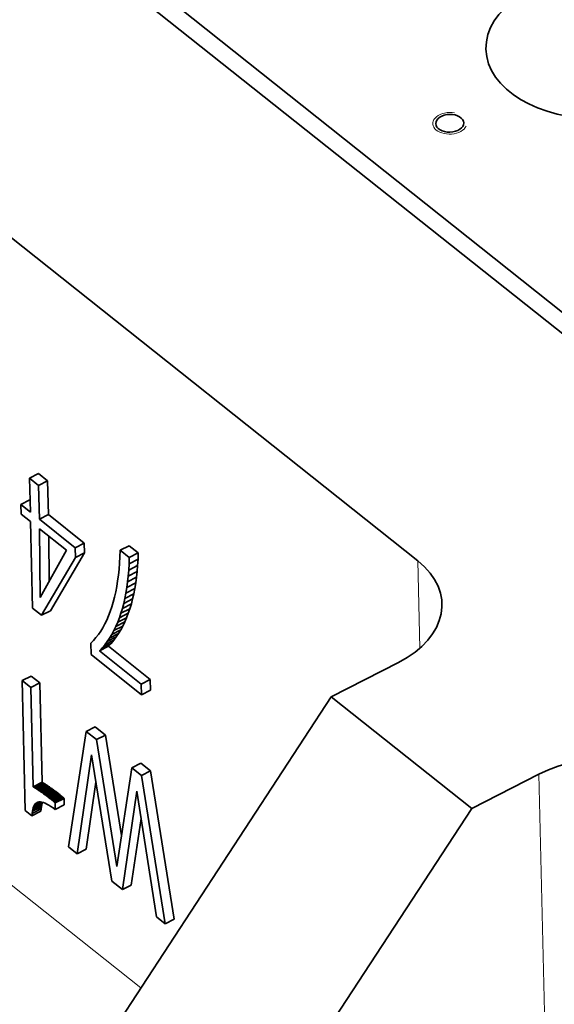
# Model space of a CAD drawing. Header units: millimetres. Extents: x -34 to 6620, y -230 to 4700.
# Tile 75 of 189: x 695 to 742, y 3800 to 3886. Entities that reach past the tile are written whole.
import ezdxf

# ---------------------------------------------------------------- set-up
doc = ezdxf.new("R2010")
doc.units = ezdxf.units.MM
doc.layers.add('1', color=7, linetype='Continuous', true_color=0xffffff)

msp = doc.modelspace()

# ---------------------------------------------------------------- linework, layer by layer
at = {"layer": '1', "color": 7, "linetype": 'Continuous', "lineweight": 35}
for p, q in [((657.753, 3928.225), (747.215, 3857.092)), ((657.799, 3926.293), (747.261, 3855.16)), ((730.418, 3838.481), (624.605, 3922.614)), ((697.094, 3846.149), (696.308, 3845.747)), ((697.889, 3845.517), (697.094, 3846.149)), ((697.102, 3845.115), (696.308, 3845.747)), ((696.308, 3845.747), (696.377, 3842.776)), ((697.889, 3845.517), (697.102, 3845.115)), ((697.958, 3842.547), (697.889, 3845.517)), ((697.172, 3842.145), (697.102, 3845.115)), ((696.333, 3843.839), (695.546, 3843.437)), ((696.353, 3843.824), (696.333, 3843.839)), ((696.377, 3842.776), (695.546, 3843.437)), ((695.546, 3843.437), (695.566, 3842.594)), ((695.566, 3842.594), (696.397, 3841.933)), ((696.397, 3841.933), (696.575, 3834.328)), ((697.958, 3842.547), (697.172, 3842.145)), ((700.325, 3839.637), (697.172, 3842.145)), ((701.112, 3840.04), (697.958, 3842.547)), ((697.191, 3841.301), (697.25, 3835.253)), ((699.563, 3839.416), (697.191, 3841.301)), ((697.988, 3840.668), (698.027, 3836.652)), ((697.25, 3835.253), (699.563, 3839.416)), ((698.156, 3834.099), (701.132, 3839.196)), ((701.112, 3840.04), (700.325, 3839.637)), ((700.345, 3838.794), (700.325, 3839.637)), ((701.132, 3839.196), (700.345, 3838.794)), ((701.132, 3839.196), (701.112, 3840.04)), ((704.276, 3839.41), (704.254, 3838.838)), ((705.063, 3839.813), (704.276, 3839.41)), ((705.071, 3838.779), (704.276, 3839.41)), ((705.858, 3839.181), (705.063, 3839.813)), ((705.858, 3839.181), (705.071, 3838.779)), ((705.838, 3838.623), (705.858, 3839.181)), ((697.37, 3833.697), (700.345, 3838.794)), ((704.254, 3838.838), (704.219, 3838.282)), ((705.051, 3838.22), (705.071, 3838.779)), ((705.838, 3838.623), (705.051, 3838.22)), ((705.806, 3838.08), (705.838, 3838.623)), ((704.173, 3837.742), (704.116, 3837.22)), ((704.219, 3838.282), (704.173, 3837.742)), ((704.975, 3837.149), (705.019, 3837.677)), ((705.762, 3837.552), (704.975, 3837.149)), ((705.019, 3837.677), (705.051, 3838.22)), ((705.806, 3838.08), (705.019, 3837.677)), ((705.707, 3837.039), (705.762, 3837.552)), ((705.762, 3837.552), (705.806, 3838.08)), ((704.048, 3836.714), (703.968, 3836.225)), ((704.116, 3837.22), (704.048, 3836.714)), ((704.852, 3836.139), (704.92, 3836.637)), ((704.92, 3836.637), (704.975, 3837.149)), ((705.707, 3837.039), (704.92, 3836.637)), ((705.639, 3836.541), (705.707, 3837.039)), ((703.877, 3835.753), (703.775, 3835.298)), ((703.968, 3836.225), (703.877, 3835.753)), ((704.773, 3835.657), (704.852, 3836.139)), ((705.56, 3836.059), (704.773, 3835.657)), ((705.639, 3836.541), (704.852, 3836.139)), ((705.469, 3835.592), (705.56, 3836.059)), ((705.56, 3836.059), (705.639, 3836.541)), ((703.661, 3834.859), (703.536, 3834.437)), ((703.775, 3835.298), (703.661, 3834.859)), ((704.579, 3834.737), (704.682, 3835.189)), ((705.366, 3835.14), (704.579, 3834.737)), ((704.682, 3835.189), (704.773, 3835.657)), ((705.469, 3835.592), (704.682, 3835.189)), ((705.251, 3834.703), (705.366, 3835.14)), ((705.366, 3835.14), (705.469, 3835.592)), ((696.575, 3834.328), (697.37, 3833.697)), ((698.156, 3834.099), (697.37, 3833.697)), ((703.4, 3834.033), (703.253, 3833.649)), ((703.536, 3834.437), (703.4, 3834.033)), ((704.338, 3833.878), (704.464, 3834.3)), ((705.125, 3834.281), (704.338, 3833.878)), ((704.464, 3834.3), (704.579, 3834.737)), ((705.251, 3834.703), (704.464, 3834.3)), ((704.986, 3833.875), (705.125, 3834.281)), ((705.125, 3834.281), (705.251, 3834.703)), ((703.095, 3833.283), (702.927, 3832.936)), ((703.253, 3833.649), (703.095, 3833.283)), ((704.837, 3833.486), (704.05, 3833.083)), ((704.05, 3833.083), (704.2, 3833.472)), ((704.2, 3833.472), (704.338, 3833.878)), ((704.986, 3833.875), (704.2, 3833.472)), ((704.676, 3833.114), (704.837, 3833.486)), ((704.837, 3833.486), (704.986, 3833.875)), ((702.557, 3832.299), (702.356, 3832.01)), ((702.747, 3832.608), (702.557, 3832.299)), ((702.927, 3832.936), (702.747, 3832.608)), ((704.321, 3832.419), (703.534, 3832.017)), ((703.534, 3832.017), (703.717, 3832.356)), ((704.504, 3832.758), (703.717, 3832.356)), ((703.717, 3832.356), (703.889, 3832.711)), ((704.676, 3833.114), (703.889, 3832.711)), ((703.889, 3832.711), (704.05, 3833.083)), ((704.126, 3832.098), (704.321, 3832.419)), ((704.321, 3832.419), (704.504, 3832.758)), ((704.504, 3832.758), (704.676, 3833.114)), ((701.922, 3831.487), (701.688, 3831.254)), ((702.144, 3831.739), (701.922, 3831.487)), ((702.356, 3832.01), (702.144, 3831.739)), ((703.703, 3831.504), (702.916, 3831.102)), ((702.916, 3831.102), (703.134, 3831.39)), ((703.92, 3831.793), (703.134, 3831.39)), ((703.134, 3831.39), (703.339, 3831.695)), ((704.126, 3832.098), (703.339, 3831.695)), ((703.339, 3831.695), (703.534, 3832.017)), ((703.475, 3831.233), (703.703, 3831.504)), ((703.703, 3831.504), (703.92, 3831.793)), ((703.92, 3831.793), (704.126, 3832.098)), ((701.688, 3831.254), (701.712, 3830.244)), ((703.235, 3830.978), (702.448, 3830.576)), ((702.448, 3830.576), (702.688, 3830.83)), ((706.123, 3827.653), (702.448, 3830.576)), ((703.475, 3831.233), (702.688, 3830.83)), ((702.688, 3830.83), (702.916, 3831.102)), ((703.235, 3830.978), (703.475, 3831.233)), ((706.91, 3828.056), (703.235, 3830.978)), ((701.712, 3830.244), (706.145, 3826.719)), ((728.72, 3829.55), (722.819, 3826.531)), ((696.444, 3828.363), (695.657, 3827.961)), ((696.415, 3827.358), (695.657, 3827.961)), ((695.657, 3827.961), (695.925, 3816.543)), ((697.202, 3827.761), (696.444, 3828.363)), ((706.91, 3828.056), (706.123, 3827.653)), ((706.932, 3827.121), (706.91, 3828.056)), ((697.202, 3827.761), (696.415, 3827.358)), ((696.626, 3818.624), (696.415, 3827.358)), ((697.413, 3819.027), (697.202, 3827.761)), ((706.145, 3826.719), (706.123, 3827.653)), ((706.932, 3827.121), (706.145, 3826.719)), ((722.819, 3826.531), (692.073, 3779.516)), ((735.159, 3816.72), (722.819, 3826.531)), ((702.072, 3823.888), (701.285, 3823.486)), ((702.969, 3823.175), (702.072, 3823.888)), ((701.285, 3823.486), (699.743, 3813.335)), ((702.183, 3822.772), (701.285, 3823.486)), ((702.969, 3823.175), (702.183, 3822.772)), ((703.979, 3811.629), (702.183, 3822.772)), ((704.391, 3814.358), (702.969, 3823.175)), ((700.502, 3812.732), (701.75, 3821.424)), ((701.75, 3821.424), (703.522, 3810.33)), ((705.288, 3820.303), (703.979, 3811.629)), ((706.074, 3820.706), (705.288, 3820.303)), ((706.155, 3819.614), (705.288, 3820.303)), ((706.942, 3820.016), (706.074, 3820.706)), ((706.942, 3820.016), (706.155, 3819.614)), ((708.228, 3806.588), (706.155, 3819.614)), ((709.015, 3806.991), (706.942, 3820.016)), ((735.159, 3816.72), (741.059, 3819.739)), ((697.413, 3819.027), (696.626, 3818.624)), ((696.696, 3818.582), (696.626, 3818.624)), ((697.483, 3818.984), (696.696, 3818.582)), ((696.766, 3818.538), (696.696, 3818.582)), ((697.553, 3818.941), (696.766, 3818.538)), ((696.836, 3818.494), (696.766, 3818.538)), ((697.623, 3818.897), (696.836, 3818.494)), ((696.906, 3818.449), (696.836, 3818.494)), ((697.693, 3818.852), (696.906, 3818.449)), ((696.977, 3818.404), (696.906, 3818.449)), ((697.764, 3818.806), (696.977, 3818.404)), ((697.834, 3818.76), (697.047, 3818.358)), ((697.905, 3818.713), (697.118, 3818.311)), ((697.975, 3818.665), (697.188, 3818.263)), ((698.046, 3818.617), (697.259, 3818.214)), ((698.117, 3818.568), (697.33, 3818.165)), ((698.188, 3818.518), (697.401, 3818.115)), ((697.483, 3818.984), (697.413, 3819.027)), ((698.259, 3818.467), (697.472, 3818.064)), ((697.553, 3818.941), (697.483, 3818.984)), ((698.331, 3818.415), (697.544, 3818.012)), ((697.623, 3818.897), (697.553, 3818.941)), ((697.693, 3818.852), (697.623, 3818.897)), ((697.764, 3818.806), (697.693, 3818.852)), ((697.834, 3818.76), (697.764, 3818.806)), ((697.905, 3818.713), (697.834, 3818.76)), ((697.975, 3818.665), (697.905, 3818.713)), ((698.046, 3818.617), (697.975, 3818.665)), ((698.117, 3818.568), (698.046, 3818.617)), ((698.188, 3818.518), (698.117, 3818.568)), ((698.259, 3818.467), (698.188, 3818.518)), ((698.331, 3818.415), (698.259, 3818.467)), ((698.403, 3818.362), (698.331, 3818.415)), ((701.288, 3813.134), (702.134, 3819.021)), ((697.047, 3818.358), (696.977, 3818.404)), ((697.118, 3818.311), (697.047, 3818.358)), ((697.188, 3818.263), (697.118, 3818.311)), ((697.259, 3818.214), (697.188, 3818.263)), ((697.33, 3818.165), (697.259, 3818.214)), ((697.401, 3818.115), (697.33, 3818.165)), ((697.472, 3818.064), (697.401, 3818.115)), ((697.544, 3818.012), (697.472, 3818.064)), ((697.617, 3817.96), (697.544, 3818.012)), ((698.403, 3818.362), (697.617, 3817.96)), ((697.689, 3817.906), (697.617, 3817.96)), ((698.476, 3818.309), (697.689, 3817.906)), ((697.763, 3817.852), (697.689, 3817.906)), ((698.549, 3818.254), (697.763, 3817.852)), ((697.836, 3817.797), (697.763, 3817.852)), ((698.623, 3818.199), (697.836, 3817.797)), ((697.91, 3817.741), (697.836, 3817.797)), ((698.697, 3818.143), (697.91, 3817.741)), ((697.985, 3817.684), (697.91, 3817.741)), ((698.772, 3818.086), (697.985, 3817.684)), ((698.06, 3817.626), (697.985, 3817.684)), ((698.846, 3818.028), (698.06, 3817.626)), ((698.099, 3817.595), (698.06, 3817.626)), ((698.886, 3817.997), (698.099, 3817.595)), ((698.136, 3817.565), (698.099, 3817.595)), ((698.923, 3817.968), (698.136, 3817.565)), ((698.171, 3817.537), (698.136, 3817.565)), ((698.958, 3817.94), (698.171, 3817.537)), ((698.991, 3817.913), (698.204, 3817.511)), ((699.022, 3817.888), (698.235, 3817.486)), ((699.051, 3817.865), (698.264, 3817.462)), ((699.078, 3817.843), (698.291, 3817.44)), ((699.103, 3817.822), (698.316, 3817.42)), ((699.126, 3817.803), (698.339, 3817.401)), ((699.147, 3817.786), (698.36, 3817.383)), ((699.167, 3817.769), (698.38, 3817.367)), ((699.187, 3817.752), (698.4, 3817.35)), ((698.476, 3818.309), (698.403, 3818.362)), ((699.207, 3817.735), (698.42, 3817.332)), ((699.226, 3817.718), (698.44, 3817.315)), ((699.246, 3817.7), (698.459, 3817.298)), ((698.549, 3818.254), (698.476, 3818.309)), ((699.266, 3817.683), (698.479, 3817.28)), ((699.286, 3817.665), (698.499, 3817.262)), ((699.305, 3817.647), (698.518, 3817.244)), ((699.325, 3817.628), (698.538, 3817.226)), ((698.623, 3818.199), (698.549, 3818.254)), ((699.344, 3817.61), (698.558, 3817.208)), ((698.697, 3818.143), (698.623, 3818.199)), ((698.772, 3818.086), (698.697, 3818.143)), ((698.846, 3818.028), (698.772, 3818.086)), ((698.886, 3817.997), (698.846, 3818.028)), ((698.923, 3817.968), (698.886, 3817.997)), ((698.958, 3817.94), (698.923, 3817.968)), ((698.991, 3817.913), (698.958, 3817.94)), ((699.022, 3817.888), (698.991, 3817.913)), ((699.051, 3817.865), (699.022, 3817.888)), ((699.078, 3817.843), (699.051, 3817.865)), ((699.103, 3817.822), (699.078, 3817.843)), ((699.126, 3817.803), (699.103, 3817.822)), ((699.147, 3817.786), (699.126, 3817.803)), ((699.167, 3817.769), (699.147, 3817.786)), ((699.187, 3817.752), (699.167, 3817.769)), ((699.207, 3817.735), (699.187, 3817.752)), ((699.226, 3817.718), (699.207, 3817.735)), ((699.246, 3817.7), (699.226, 3817.718)), ((699.266, 3817.683), (699.246, 3817.7)), ((699.286, 3817.665), (699.266, 3817.683)), ((699.305, 3817.647), (699.286, 3817.665)), ((699.325, 3817.628), (699.305, 3817.647)), ((699.344, 3817.61), (699.325, 3817.628)), ((699.358, 3817.025), (699.344, 3817.61)), ((704.462, 3809.583), (705.747, 3818.246)), ((705.747, 3818.246), (707.458, 3807.201)), ((697.318, 3816.685), (696.531, 3816.282)), ((697.344, 3816.873), (696.557, 3816.47)), ((697.378, 3817.042), (696.591, 3816.639)), ((696.591, 3816.639), (696.633, 3816.789)), ((697.42, 3817.191), (696.633, 3816.789)), ((696.633, 3816.789), (696.683, 3816.919)), ((697.379, 3817.275), (696.683, 3816.919)), ((696.683, 3816.919), (696.741, 3817.03)), ((697.258, 3817.295), (696.741, 3817.03)), ((696.741, 3817.03), (696.807, 3817.122)), ((697.148, 3817.296), (696.807, 3817.122)), ((696.807, 3817.122), (696.881, 3817.195)), ((697.047, 3817.28), (696.881, 3817.195)), ((696.881, 3817.195), (696.963, 3817.248)), ((696.963, 3817.248), (697.053, 3817.282)), ((697.053, 3817.282), (697.153, 3817.297)), ((697.153, 3817.297), (697.264, 3817.294)), ((697.264, 3817.294), (697.387, 3817.274)), ((697.3, 3816.477), (697.318, 3816.685)), ((697.318, 3816.685), (697.344, 3816.873)), ((697.344, 3816.873), (697.378, 3817.042)), ((697.378, 3817.042), (697.42, 3817.191)), ((697.387, 3817.274), (697.522, 3817.235)), ((697.42, 3817.191), (697.445, 3817.257)), ((697.522, 3817.235), (697.668, 3817.178)), ((697.668, 3817.178), (697.825, 3817.103)), ((697.825, 3817.103), (697.994, 3817.01)), ((697.994, 3817.01), (698.175, 3816.899)), ((698.204, 3817.511), (698.171, 3817.537)), ((698.175, 3816.899), (698.367, 3816.77)), ((698.235, 3817.486), (698.204, 3817.511)), ((698.264, 3817.462), (698.235, 3817.486)), ((698.291, 3817.44), (698.264, 3817.462)), ((698.316, 3817.42), (698.291, 3817.44)), ((698.339, 3817.401), (698.316, 3817.42)), ((698.36, 3817.383), (698.339, 3817.401)), ((698.38, 3817.367), (698.36, 3817.383)), ((698.367, 3816.77), (698.571, 3816.623)), ((698.4, 3817.35), (698.38, 3817.367)), ((698.42, 3817.332), (698.4, 3817.35)), ((698.44, 3817.315), (698.42, 3817.332)), ((698.459, 3817.298), (698.44, 3817.315)), ((698.479, 3817.28), (698.459, 3817.298)), ((698.499, 3817.262), (698.479, 3817.28)), ((698.518, 3817.244), (698.499, 3817.262)), ((698.538, 3817.226), (698.518, 3817.244)), ((698.558, 3817.208), (698.538, 3817.226)), ((698.571, 3816.623), (698.558, 3817.208)), ((699.358, 3817.025), (698.571, 3816.623)), ((704.412, 3769.705), (735.159, 3816.72)), ((695.925, 3816.543), (696.513, 3816.075)), ((697.3, 3816.477), (696.513, 3816.075)), ((696.513, 3816.075), (696.531, 3816.282)), ((696.531, 3816.282), (696.557, 3816.47)), ((696.557, 3816.47), (696.591, 3816.639)), ((705.249, 3809.986), (706.118, 3815.848)), ((699.743, 3813.335), (700.502, 3812.732)), ((701.288, 3813.134), (700.502, 3812.732)), ((703.522, 3810.33), (704.462, 3809.583)), ((705.249, 3809.986), (704.462, 3809.583)), ((707.458, 3807.201), (708.228, 3806.588)), ((709.015, 3806.991), (708.228, 3806.588))]:
    msp.add_line(p, q, dxfattribs=at)
at = {"layer": '1', "color": 92, "linetype": 'Continuous', "lineweight": 13}
for p, q in [((706.084, 3800.944), (620.72, 3868.819)), ((730.418, 3838.481), (730.598, 3830.803)), ((741.059, 3819.739), (742.418, 3761.773))]:
    msp.add_line(p, q, dxfattribs=at)
at = {"layer": '1', "color": 7, "linetype": 'Continuous', "lineweight": 35}
for centre, major_axis in [((746.413, 3883.689), (-9.997, -0.234)), ((733.234, 3876.947), (-1.229, -0.029))]:
    msp.add_ellipse(centre, major_axis=major_axis, ratio=0.634305, dxfattribs=at)
at = {"layer": '1', "color": 2, "linetype": 'Continuous', "lineweight": 13}
msp.add_ellipse((733.234, 3876.947), major_axis=(-1.5, -0.035), ratio=0.634305, start_param=4.41365, end_param=9.126039, dxfattribs=at)
at = {"layer": '1', "color": 7, "linetype": 'Continuous', "lineweight": 35}
for centre, start_param, end_param in [((722.55, 3834.456), 5.36255, 6.933346), ((747.229, 3814.833), 0.650161, 2.220957)]:
    msp.add_ellipse(centre, major_axis=(9.997, 0.234), ratio=0.634305, start_param=start_param, end_param=end_param, dxfattribs=at)

doc.saveas('drawing.dxf')
